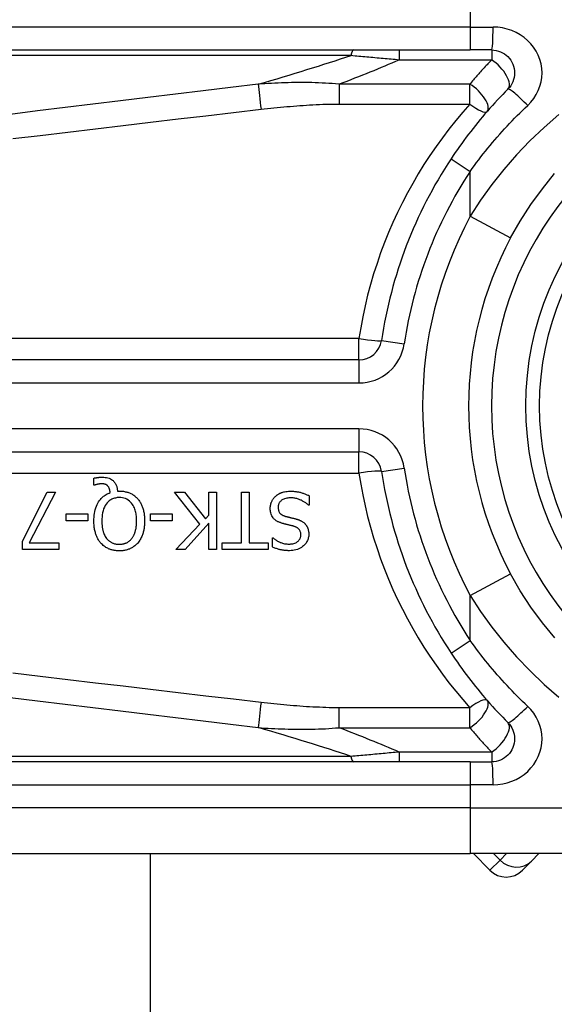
# Model space of a CAD drawing. Header units: inches. Extents: x 2 to 128, y 2 to 83.
# Tile 10 of 100: x 7.337 to 7.938, y 29.487 to 30.592. Entities that reach past the tile are written whole.
import ezdxf

# ---------------------------------------------------------------- set-up
doc = ezdxf.new("R2010")
doc.units = ezdxf.units.IN
doc.header["$LTSCALE"] = 7.686019
doc.header["$MEASUREMENT"] = 0
doc.layers.add('Visible Edges(ANSI)', color=7, linetype='Continuous', lineweight=25)
doc.layers.add('Visible Tangent Edges(ANSI)', color=7, linetype='Continuous', lineweight=25)

msp = doc.modelspace()

# ---------------------------------------------------------------- linework, layer by layer
at = {"layer": 'Visible Edges(ANSI)'}
for p, q in [((6.9934, 30.5584), (7.8438, 30.5584)), ((7.8679, 30.5584), (7.8438, 30.5584)), ((7.7186, 30.2102), (6.8645, 30.2102)), ((6.8645, 30.1071), (7.7186, 30.1071)), ((7.4205, 30.0696), (7.4205, 30.0774)), ((7.4217, 30.0696), (7.4205, 30.0696)), ((7.3405, 30.0068), (7.3684, 30.0616)), ((7.3776, 30.0616), (7.3481, 30.0048)), ((7.3684, 30.0616), (7.3776, 30.0616)), ((7.4473, 30.063), (7.4493, 30.063)), ((7.5397, 30.026), (7.5114, 30.0616)), ((7.5114, 30.0616), (7.5225, 30.0616)), ((7.5225, 30.0616), (7.5461, 30.0317)), ((7.5499, 30.0616), (7.5584, 30.0616)), ((7.5499, 30.0359), (7.5499, 30.0616)), ((7.5584, 30.0616), (7.5584, 29.9972)), ((7.5866, 30.0048), (7.5866, 30.0616)), ((7.5866, 30.0616), (7.5952, 30.0616)), ((7.5952, 30.0616), (7.5952, 30.0048)), ((7.6628, 30.047), (7.6621, 30.047)), ((7.6628, 30.0578), (7.6628, 30.047)), ((7.3896, 30.0295), (7.3896, 30.0374)), ((7.3896, 30.0374), (7.414, 30.0374)), ((7.414, 30.0374), (7.414, 30.0295)), ((7.4845, 30.0295), (7.4845, 30.0374)), ((7.4845, 30.0374), (7.5089, 30.0374)), ((7.5089, 30.0374), (7.5089, 30.0295)), ((7.5461, 30.0317), (7.5499, 30.0359)), ((7.414, 30.0295), (7.3896, 30.0295)), ((7.5089, 30.0295), (7.4845, 30.0295)), ((7.513, 29.9972), (7.5397, 30.026)), ((7.5499, 30.0268), (7.5234, 29.9972)), ((7.5499, 29.9972), (7.5499, 30.0268)), ((7.3405, 29.9972), (7.3405, 30.0068)), ((7.3481, 30.0048), (7.3814, 30.0048)), ((7.3814, 30.0048), (7.3814, 29.9972)), ((7.565, 29.9972), (7.565, 30.0048)), ((7.565, 30.0048), (7.5866, 30.0048)), ((7.5952, 30.0048), (7.6168, 30.0048)), ((7.6168, 30.0048), (7.6168, 29.9972)), ((7.6214, 30.0002), (7.6214, 30.0104)), ((7.6214, 30.0104), (7.6221, 30.0104)), ((7.3814, 29.9972), (7.3405, 29.9972)), ((7.5234, 29.9972), (7.513, 29.9972)), ((7.5584, 29.9972), (7.5499, 29.9972)), ((7.6168, 29.9972), (7.565, 29.9972)), ((7.8438, 29.7589), (6.9934, 29.7589)), ((7.8438, 29.7589), (7.8679, 29.7589)), ((6.9934, 29.6558), (7.8438, 29.6558)), ((7.484, 29.6558), (7.484, 25.663)), ((8.1546, 29.6558), (7.8438, 29.6558)), ((7.8473, 29.6558), (7.866, 29.6371)), ((7.9127, 29.6473), (7.9211, 29.6558)), ((7.9127, 29.6473), (7.9024, 29.6371))]:
    msp.add_line(p, q, dxfattribs=at)
at = {"layer": 'Visible Edges(ANSI)', "flags": 128}
for points in [[(7.8679, 30.5584), (7.8704, 30.5582), (7.8729, 30.5579), (7.8754, 30.5572), (7.8777, 30.5564), (7.88, 30.5553), (7.8822, 30.554), (7.8842, 30.5525), (7.8861, 30.5509), (7.8878, 30.549), (7.8893, 30.547), (7.8906, 30.5448), (7.8917, 30.5425), (7.8925, 30.5401), (7.8932, 30.5376), (7.8936, 30.5351), (7.8937, 30.5326), (7.8936, 30.5301), (7.8932, 30.5276), (7.8926, 30.5251), (7.8917, 30.5227), (7.8906, 30.5204), (7.8893, 30.5182), (7.8878, 30.5162), (7.8861, 30.5143)], [(7.8861, 30.5143), (7.8832, 30.5114), (7.8803, 30.5084), (7.8773, 30.5053), (7.8745, 30.5023), (7.8716, 30.4992), (7.8688, 30.4961), (7.866, 30.493), (7.8632, 30.4898), (7.8604, 30.4866), (7.8577, 30.4834), (7.855, 30.4802), (7.8523, 30.4769), (7.8496, 30.4736), (7.847, 30.4703), (7.8444, 30.467), (7.8418, 30.4637), (7.8393, 30.4603), (7.8367, 30.4569), (7.8343, 30.4535), (7.8318, 30.4501), (7.8294, 30.4466), (7.827, 30.4432), (7.8246, 30.4397), (7.8223, 30.4362)], [(7.8892, 30.3473), (7.9001, 30.3663), (7.912, 30.3848), (7.9249, 30.4025), (7.9387, 30.4195)], [(7.4205, 30.0774), (7.4211, 30.0776), (7.4216, 30.0777), (7.4221, 30.0778), (7.4226, 30.0779), (7.4231, 30.078), (7.4235, 30.078), (7.424, 30.0781), (7.4244, 30.0782), (7.4249, 30.0782), (7.4253, 30.0783), (7.4256, 30.0783), (7.426, 30.0784), (7.4264, 30.0784), (7.4268, 30.0785), (7.4272, 30.0785), (7.4275, 30.0785), (7.4279, 30.0785), (7.4283, 30.0786), (7.4287, 30.0786), (7.4291, 30.0786), (7.4294, 30.0786), (7.4298, 30.0786), (7.4302, 30.0786), (7.4306, 30.0786)], [(7.4292, 30.0712), (7.4289, 30.0712), (7.4287, 30.0712), (7.4285, 30.0711), (7.4283, 30.0711), (7.4281, 30.0711), (7.4278, 30.0711), (7.4276, 30.0711), (7.4274, 30.071), (7.4271, 30.071), (7.4269, 30.071), (7.4267, 30.0709), (7.4265, 30.0709), (7.4262, 30.0709), (7.426, 30.0708), (7.4258, 30.0708), (7.4256, 30.0707), (7.4254, 30.0707), (7.4251, 30.0706), (7.4249, 30.0706), (7.4244, 30.0704), (7.4237, 30.0703), (7.423, 30.0701), (7.4223, 30.0699), (7.4217, 30.0696)], [(7.4366, 30.0685), (7.4364, 30.0688), (7.4362, 30.069), (7.436, 30.0692), (7.4357, 30.0694), (7.4355, 30.0696), (7.4353, 30.0697), (7.435, 30.0699), (7.4348, 30.0701), (7.4345, 30.0702), (7.4342, 30.0703), (7.4339, 30.0705), (7.4336, 30.0706), (7.4333, 30.0707), (7.433, 30.0708), (7.4327, 30.0708), (7.4323, 30.0709), (7.4319, 30.071), (7.4315, 30.071), (7.4312, 30.0711), (7.4308, 30.0711), (7.4304, 30.0711), (7.43, 30.0711), (7.4296, 30.0712), (7.4292, 30.0712)], [(7.4306, 30.0786), (7.4321, 30.0786), (7.4336, 30.0784), (7.4351, 30.0782), (7.4366, 30.0778), (7.438, 30.0773), (7.4394, 30.0767), (7.4405, 30.076), (7.4415, 30.0753), (7.4423, 30.0747), (7.4429, 30.074), (7.4435, 30.0734), (7.4441, 30.0727), (7.4446, 30.072), (7.445, 30.0713), (7.4454, 30.0706), (7.4458, 30.0698), (7.4461, 30.069), (7.4464, 30.0681), (7.4467, 30.0673), (7.4469, 30.0665), (7.447, 30.0656), (7.4471, 30.0647), (7.4472, 30.0639), (7.4473, 30.063)], [(7.4208, 30.0295), (7.4208, 30.0316), (7.4209, 30.0337), (7.4211, 30.0358), (7.4214, 30.0379), (7.4218, 30.04), (7.4223, 30.042), (7.4229, 30.044), (7.4236, 30.046), (7.4244, 30.0478), (7.4253, 30.0495), (7.4261, 30.051), (7.4271, 30.0523), (7.428, 30.0535), (7.4289, 30.0545), (7.4297, 30.0554), (7.4306, 30.0563), (7.4315, 30.0571), (7.4325, 30.0578), (7.4335, 30.0585), (7.4346, 30.0592), (7.4356, 30.0598), (7.4368, 30.0603), (7.4379, 30.0608), (7.439, 30.0612)], [(7.439, 30.0612), (7.439, 30.0614), (7.439, 30.0617), (7.439, 30.062), (7.4389, 30.0623), (7.4389, 30.0625), (7.4388, 30.0628), (7.4388, 30.0631), (7.4388, 30.0633), (7.4387, 30.0636), (7.4386, 30.0639), (7.4386, 30.0641), (7.4385, 30.0644), (7.4385, 30.0647), (7.4384, 30.0649), (7.4383, 30.0652), (7.4382, 30.0654), (7.4381, 30.0657), (7.438, 30.0661), (7.4379, 30.0664), (7.4377, 30.0669), (7.4375, 30.0673), (7.4372, 30.0677), (7.4369, 30.0682), (7.4366, 30.0685)], [(7.4493, 30.063), (7.4503, 30.063), (7.4512, 30.063), (7.4522, 30.0629), (7.4532, 30.0628), (7.4541, 30.0627), (7.4551, 30.0625), (7.456, 30.0623), (7.457, 30.0621), (7.4579, 30.0619), (7.4588, 30.0616), (7.4597, 30.0613), (7.4607, 30.061), (7.4615, 30.0606), (7.4624, 30.0602), (7.4633, 30.0597), (7.4641, 30.0592), (7.465, 30.0587), (7.4658, 30.0582), (7.4666, 30.0576), (7.4673, 30.057), (7.468, 30.0563), (7.4687, 30.0557), (7.4694, 30.055), (7.4701, 30.0542)], [(7.6248, 30.0569), (7.6252, 30.0573), (7.6256, 30.0576), (7.626, 30.058), (7.6264, 30.0583), (7.6268, 30.0586), (7.6272, 30.0589), (7.6277, 30.0592), (7.6281, 30.0595), (7.6285, 30.0597), (7.629, 30.06), (7.6295, 30.0602), (7.6299, 30.0605), (7.6304, 30.0607), (7.6309, 30.0609), (7.6313, 30.0611), (7.6318, 30.0613), (7.6324, 30.0615), (7.6332, 30.0618), (7.6341, 30.062), (7.6352, 30.0622), (7.6365, 30.0625), (7.638, 30.0626), (7.6397, 30.0628), (7.6416, 30.0628)], [(7.6416, 30.0628), (7.6425, 30.0628), (7.6434, 30.0628), (7.6444, 30.0627), (7.6453, 30.0627), (7.6462, 30.0626), (7.6471, 30.0625), (7.6481, 30.0624), (7.649, 30.0623), (7.6499, 30.0622), (7.6508, 30.062), (7.6517, 30.0618), (7.6526, 30.0616), (7.6535, 30.0613), (7.6544, 30.0611), (7.6552, 30.0608), (7.6561, 30.0605), (7.6569, 30.0602), (7.6578, 30.0599), (7.6586, 30.0596), (7.6595, 30.0593), (7.6603, 30.0589), (7.6611, 30.0585), (7.6619, 30.0582), (7.6628, 30.0578)], [(7.4492, 30.0557), (7.4481, 30.0557), (7.447, 30.0556), (7.446, 30.0554), (7.4449, 30.0552), (7.4438, 30.055), (7.4428, 30.0546), (7.4417, 30.0542), (7.4408, 30.0538), (7.4398, 30.0533), (7.4389, 30.0527), (7.438, 30.052), (7.4372, 30.0513), (7.4364, 30.0505), (7.4355, 30.0496), (7.4345, 30.0483), (7.4335, 30.0468), (7.4326, 30.0449), (7.4317, 30.0429), (7.431, 30.0407), (7.4305, 30.0385), (7.4301, 30.0363), (7.4299, 30.034), (7.4297, 30.0317), (7.4297, 30.0295)], [(7.4688, 30.0295), (7.4688, 30.0308), (7.4688, 30.0321), (7.4687, 30.0335), (7.4686, 30.0348), (7.4684, 30.0362), (7.4682, 30.0375), (7.4679, 30.0389), (7.4676, 30.0402), (7.4673, 30.0415), (7.4668, 30.0427), (7.4664, 30.044), (7.4657, 30.0453), (7.465, 30.0467), (7.4642, 30.048), (7.4631, 30.0494), (7.4619, 30.0507), (7.4607, 30.0518), (7.4593, 30.0529), (7.4578, 30.0538), (7.4561, 30.0545), (7.4545, 30.055), (7.4528, 30.0554), (7.451, 30.0556), (7.4492, 30.0557)], [(7.4701, 30.0542), (7.4707, 30.0535), (7.4713, 30.0526), (7.4719, 30.0518), (7.4725, 30.051), (7.473, 30.0501), (7.4735, 30.0492), (7.4739, 30.0483), (7.4744, 30.0474), (7.4748, 30.0465), (7.4751, 30.0455), (7.4755, 30.0446), (7.4758, 30.0436), (7.4761, 30.0426), (7.4764, 30.0415), (7.4766, 30.0405), (7.4769, 30.0394), (7.4771, 30.0382), (7.4772, 30.0371), (7.4774, 30.0359), (7.4775, 30.0347), (7.4776, 30.0334), (7.4777, 30.0321), (7.4777, 30.0308), (7.4778, 30.0295)], [(7.6189, 30.0433), (7.6189, 30.0439), (7.619, 30.0445), (7.619, 30.0452), (7.6191, 30.0458), (7.6192, 30.0464), (7.6193, 30.0471), (7.6195, 30.0477), (7.6196, 30.0483), (7.6198, 30.0489), (7.62, 30.0495), (7.6202, 30.0501), (7.6205, 30.0507), (7.6207, 30.0513), (7.621, 30.0519), (7.6213, 30.0524), (7.6216, 30.053), (7.6219, 30.0535), (7.6223, 30.0541), (7.6227, 30.0546), (7.623, 30.0551), (7.6235, 30.0556), (7.6239, 30.056), (7.6243, 30.0565), (7.6248, 30.0569)], [(7.6422, 30.0554), (7.6411, 30.0554), (7.6399, 30.0553), (7.6387, 30.0552), (7.6375, 30.055), (7.6364, 30.0547), (7.6352, 30.0544), (7.6342, 30.054), (7.6333, 30.0536), (7.6325, 30.0531), (7.6318, 30.0527), (7.6312, 30.0522), (7.6308, 30.0518), (7.6303, 30.0513), (7.6299, 30.0508), (7.6295, 30.0503), (7.6291, 30.0497), (7.6288, 30.0491), (7.6286, 30.0485), (7.6283, 30.0479), (7.6282, 30.0473), (7.628, 30.0466), (7.6279, 30.0459), (7.6279, 30.0453), (7.6279, 30.0446)], [(7.6621, 30.047), (7.6615, 30.0476), (7.6609, 30.0481), (7.6602, 30.0487), (7.6596, 30.0492), (7.6589, 30.0497), (7.6583, 30.0501), (7.6576, 30.0506), (7.6569, 30.051), (7.6561, 30.0514), (7.6554, 30.0518), (7.6547, 30.0522), (7.6539, 30.0526), (7.6532, 30.0529), (7.6524, 30.0532), (7.6516, 30.0536), (7.6507, 30.0539), (7.6498, 30.0542), (7.6488, 30.0545), (7.6478, 30.0547), (7.6468, 30.0549), (7.6457, 30.0551), (7.6446, 30.0553), (7.6434, 30.0553), (7.6422, 30.0554)], [(7.6317, 30.027), (7.631, 30.0272), (7.6304, 30.0275), (7.6297, 30.0277), (7.629, 30.028), (7.6283, 30.0283), (7.6277, 30.0286), (7.627, 30.0289), (7.6264, 30.0293), (7.6258, 30.0297), (7.6252, 30.0301), (7.6246, 30.0305), (7.624, 30.031), (7.6234, 30.0316), (7.6227, 30.0323), (7.6221, 30.0331), (7.6214, 30.034), (7.6208, 30.035), (7.6203, 30.0361), (7.6199, 30.0372), (7.6195, 30.0384), (7.6192, 30.0396), (7.6191, 30.0408), (7.619, 30.042), (7.6189, 30.0433)], [(7.6279, 30.0446), (7.6279, 30.0438), (7.628, 30.043), (7.6281, 30.0422), (7.6283, 30.0414), (7.6285, 30.0406), (7.6288, 30.0399), (7.6291, 30.0393), (7.6295, 30.0387), (7.6299, 30.0382), (7.6302, 30.0379), (7.6305, 30.0375), (7.6309, 30.0372), (7.6312, 30.0369), (7.6316, 30.0367), (7.632, 30.0364), (7.6324, 30.0362), (7.6328, 30.0359), (7.6332, 30.0357), (7.6336, 30.0355), (7.634, 30.0354), (7.6345, 30.0352), (7.6349, 30.035), (7.6354, 30.0349), (7.6358, 30.0347)], [(7.4285, 30.0046), (7.4279, 30.0053), (7.4273, 30.0061), (7.4268, 30.0068), (7.4262, 30.0076), (7.4258, 30.0084), (7.4253, 30.0092), (7.4249, 30.0101), (7.4244, 30.0109), (7.4241, 30.0118), (7.4237, 30.0127), (7.4233, 30.0135), (7.423, 30.0145), (7.4227, 30.0154), (7.4224, 30.0164), (7.4221, 30.0175), (7.4219, 30.0186), (7.4216, 30.0197), (7.4214, 30.021), (7.4212, 30.0222), (7.4211, 30.0236), (7.4209, 30.0249), (7.4208, 30.0264), (7.4208, 30.0279), (7.4208, 30.0295)], [(7.4297, 30.0295), (7.4297, 30.0287), (7.4297, 30.028), (7.4297, 30.0273), (7.4298, 30.0266), (7.4298, 30.0258), (7.4299, 30.0251), (7.4299, 30.0244), (7.43, 30.0237), (7.4301, 30.0229), (7.4302, 30.0222), (7.4303, 30.0215), (7.4304, 30.0208), (7.4306, 30.0201), (7.4308, 30.0194), (7.4309, 30.0187), (7.4311, 30.018), (7.4313, 30.0172), (7.4316, 30.0163), (7.432, 30.0153), (7.4324, 30.0143), (7.4329, 30.0132), (7.4335, 30.0121), (7.4342, 30.011), (7.435, 30.0099)], [(7.4635, 30.0099), (7.4639, 30.0105), (7.4643, 30.011), (7.4647, 30.0115), (7.465, 30.0121), (7.4653, 30.0127), (7.4656, 30.0133), (7.4659, 30.0139), (7.4662, 30.0145), (7.4664, 30.0151), (7.4667, 30.0157), (7.4669, 30.0163), (7.4671, 30.017), (7.4673, 30.0176), (7.4675, 30.0184), (7.4677, 30.0192), (7.4679, 30.0201), (7.4681, 30.021), (7.4683, 30.022), (7.4684, 30.0231), (7.4686, 30.0242), (7.4687, 30.0254), (7.4688, 30.0267), (7.4688, 30.028), (7.4688, 30.0295)], [(7.4778, 30.0295), (7.4778, 30.0284), (7.4777, 30.0274), (7.4777, 30.0263), (7.4776, 30.0253), (7.4775, 30.0242), (7.4774, 30.0232), (7.4773, 30.0221), (7.4771, 30.0211), (7.477, 30.02), (7.4768, 30.019), (7.4765, 30.018), (7.4763, 30.0169), (7.476, 30.0159), (7.4757, 30.0149), (7.4753, 30.0139), (7.4749, 30.0129), (7.4745, 30.0119), (7.474, 30.0108), (7.4735, 30.0098), (7.4729, 30.0087), (7.4723, 30.0077), (7.4716, 30.0066), (7.4708, 30.0056), (7.47, 30.0046)], [(7.6449, 30.0236), (7.6444, 30.0238), (7.6438, 30.0239), (7.6432, 30.0241), (7.6426, 30.0242), (7.642, 30.0244), (7.6414, 30.0245), (7.6408, 30.0247), (7.6403, 30.0248), (7.6397, 30.0249), (7.6391, 30.0251), (7.6386, 30.0252), (7.638, 30.0253), (7.6375, 30.0255), (7.6369, 30.0256), (7.6364, 30.0258), (7.6359, 30.0259), (7.6353, 30.026), (7.6348, 30.0262), (7.6343, 30.0263), (7.6338, 30.0264), (7.6332, 30.0266), (7.6327, 30.0267), (7.6322, 30.0269), (7.6317, 30.027)], [(7.6358, 30.0347), (7.6363, 30.0346), (7.6367, 30.0345), (7.6372, 30.0344), (7.6376, 30.0343), (7.638, 30.0342), (7.6384, 30.0341), (7.6387, 30.034), (7.6391, 30.0339), (7.6395, 30.0338), (7.6398, 30.0337), (7.6402, 30.0336), (7.6406, 30.0335), (7.641, 30.0334), (7.6414, 30.0333), (7.6418, 30.0332), (7.6423, 30.0331), (7.6428, 30.033), (7.6433, 30.0328), (7.6439, 30.0327), (7.6445, 30.0326), (7.6452, 30.0324), (7.6459, 30.0322), (7.6466, 30.032), (7.6475, 30.0318)], [(7.6475, 30.0318), (7.6478, 30.0317), (7.6482, 30.0316), (7.6486, 30.0315), (7.649, 30.0314), (7.6493, 30.0313), (7.6497, 30.0311), (7.6501, 30.031), (7.6505, 30.0309), (7.6508, 30.0307), (7.6512, 30.0306), (7.6516, 30.0305), (7.6519, 30.0303), (7.6523, 30.0301), (7.6526, 30.03), (7.653, 30.0298), (7.6533, 30.0296), (7.6537, 30.0295), (7.6542, 30.0292), (7.6547, 30.0289), (7.6553, 30.0285), (7.656, 30.028), (7.6566, 30.0275), (7.6574, 30.0269), (7.6581, 30.0261)], [(7.6581, 30.0261), (7.6584, 30.0258), (7.6586, 30.0255), (7.6589, 30.0252), (7.6591, 30.0249), (7.6593, 30.0246), (7.6596, 30.0243), (7.6598, 30.024), (7.66, 30.0236), (7.6602, 30.0233), (7.6604, 30.023), (7.6605, 30.0226), (7.6607, 30.0223), (7.6609, 30.0219), (7.661, 30.0215), (7.6612, 30.0212), (7.6613, 30.0208), (7.6615, 30.0203), (7.6616, 30.0197), (7.6618, 30.0191), (7.662, 30.0183), (7.6621, 30.0175), (7.6622, 30.0166), (7.6623, 30.0156), (7.6623, 30.0145)], [(7.6623, 30.0145), (7.6623, 30.0134), (7.6622, 30.0124), (7.662, 30.0113), (7.6618, 30.0103), (7.6616, 30.0093), (7.6612, 30.0083), (7.6608, 30.0074), (7.6603, 30.0064), (7.6598, 30.0055), (7.6592, 30.0046), (7.6586, 30.0038), (7.6579, 30.003), (7.6572, 30.0022), (7.6563, 30.0014), (7.6553, 30.0006), (7.6541, 29.9997), (7.6527, 29.9989), (7.6512, 29.9981), (7.6495, 29.9974), (7.6478, 29.9969), (7.646, 29.9965), (7.6442, 29.9962), (7.6424, 29.9961), (7.6406, 29.996)], [(7.6534, 30.0136), (7.6533, 30.0144), (7.6533, 30.0151), (7.6532, 30.0159), (7.653, 30.0167), (7.6528, 30.0174), (7.6525, 30.0181), (7.6521, 30.0188), (7.6518, 30.0193), (7.6514, 30.0198), (7.6511, 30.0202), (7.6507, 30.0206), (7.6503, 30.0209), (7.6499, 30.0213), (7.6495, 30.0216), (7.6491, 30.0218), (7.6487, 30.0221), (7.6483, 30.0223), (7.6478, 30.0226), (7.6473, 30.0228), (7.6469, 30.023), (7.6464, 30.0232), (7.6459, 30.0233), (7.6454, 30.0235), (7.6449, 30.0236)], [(7.4493, 29.9958), (7.4485, 29.9958), (7.4476, 29.9959), (7.4468, 29.9959), (7.446, 29.996), (7.4451, 29.9961), (7.4443, 29.9962), (7.4435, 29.9963), (7.4427, 29.9965), (7.4419, 29.9966), (7.4411, 29.9968), (7.4403, 29.9971), (7.4395, 29.9973), (7.4387, 29.9976), (7.438, 29.9979), (7.4371, 29.9982), (7.4363, 29.9987), (7.4353, 29.9992), (7.4343, 29.9997), (7.4333, 30.0004), (7.4322, 30.0011), (7.4312, 30.0019), (7.4303, 30.0028), (7.4294, 30.0037), (7.4285, 30.0046)], [(7.435, 30.0099), (7.4354, 30.0094), (7.4358, 30.0089), (7.4363, 30.0084), (7.4368, 30.0079), (7.4373, 30.0074), (7.4378, 30.007), (7.4383, 30.0066), (7.4389, 30.0062), (7.4394, 30.0058), (7.44, 30.0055), (7.4406, 30.0052), (7.4412, 30.0049), (7.4419, 30.0046), (7.4425, 30.0043), (7.4432, 30.0041), (7.4438, 30.0039), (7.4445, 30.0038), (7.4451, 30.0036), (7.4458, 30.0035), (7.4465, 30.0034), (7.4472, 30.0033), (7.4479, 30.0033), (7.4485, 30.0032), (7.4492, 30.0032)], [(7.4492, 30.0032), (7.4498, 30.0032), (7.4504, 30.0033), (7.451, 30.0033), (7.4515, 30.0033), (7.4521, 30.0034), (7.4527, 30.0035), (7.4533, 30.0036), (7.4538, 30.0037), (7.4544, 30.0038), (7.4549, 30.004), (7.4555, 30.0041), (7.456, 30.0043), (7.4566, 30.0045), (7.4571, 30.0047), (7.4577, 30.005), (7.4584, 30.0054), (7.459, 30.0057), (7.4597, 30.0062), (7.4604, 30.0067), (7.4611, 30.0073), (7.4618, 30.0079), (7.4624, 30.0085), (7.463, 30.0092), (7.4635, 30.0099)], [(7.47, 30.0046), (7.4694, 30.0039), (7.4687, 30.0032), (7.468, 30.0025), (7.4673, 30.0019), (7.4666, 30.0013), (7.4658, 30.0007), (7.465, 30.0002), (7.4642, 29.9997), (7.4634, 29.9992), (7.4625, 29.9987), (7.4616, 29.9983), (7.4608, 29.9979), (7.4598, 29.9976), (7.4589, 29.9973), (7.458, 29.997), (7.4571, 29.9967), (7.4561, 29.9965), (7.4551, 29.9963), (7.4542, 29.9962), (7.4532, 29.996), (7.4522, 29.9959), (7.4512, 29.9959), (7.4503, 29.9958), (7.4493, 29.9958)], [(7.6221, 30.0104), (7.6225, 30.01), (7.623, 30.0096), (7.6235, 30.0092), (7.624, 30.0088), (7.6246, 30.0085), (7.6251, 30.0081), (7.6256, 30.0078), (7.6262, 30.0074), (7.6267, 30.0071), (7.6273, 30.0068), (7.6279, 30.0065), (7.6284, 30.0062), (7.629, 30.006), (7.6296, 30.0057), (7.6302, 30.0054), (7.631, 30.0051), (7.6319, 30.0048), (7.6329, 30.0045), (7.634, 30.0042), (7.6351, 30.0039), (7.6364, 30.0037), (7.6376, 30.0036), (7.6388, 30.0035), (7.64, 30.0034)], [(7.64, 30.0034), (7.6412, 30.0035), (7.6423, 30.0036), (7.6434, 30.0037), (7.6445, 30.0039), (7.6456, 30.0042), (7.6466, 30.0045), (7.6476, 30.005), (7.6485, 30.0054), (7.6492, 30.0059), (7.6498, 30.0064), (7.6504, 30.0068), (7.6508, 30.0072), (7.6512, 30.0077), (7.6516, 30.0081), (7.6519, 30.0086), (7.6522, 30.0091), (7.6525, 30.0096), (7.6527, 30.0101), (7.6529, 30.0107), (7.6531, 30.0112), (7.6532, 30.0118), (7.6533, 30.0124), (7.6533, 30.013), (7.6534, 30.0136)], [(7.6406, 29.996), (7.6399, 29.996), (7.6391, 29.996), (7.6384, 29.9961), (7.6376, 29.9961), (7.6369, 29.9962), (7.6362, 29.9962), (7.6354, 29.9963), (7.6347, 29.9964), (7.6339, 29.9965), (7.6332, 29.9966), (7.6325, 29.9967), (7.6317, 29.9968), (7.631, 29.997), (7.6303, 29.9971), (7.6295, 29.9973), (7.6287, 29.9975), (7.6279, 29.9977), (7.6271, 29.998), (7.6262, 29.9983), (7.6253, 29.9986), (7.6243, 29.9989), (7.6234, 29.9993), (7.6224, 29.9997), (7.6214, 30.0002)], [(7.9389, 29.898), (7.925, 29.9149), (7.9121, 29.9326), (7.9001, 29.951), (7.8892, 29.97)], [(7.8223, 29.8811), (7.8246, 29.8776), (7.827, 29.8741), (7.8294, 29.8707), (7.8318, 29.8672), (7.8343, 29.8638), (7.8367, 29.8604), (7.8393, 29.857), (7.8418, 29.8536), (7.8444, 29.8503), (7.847, 29.8469), (7.8496, 29.8436), (7.8523, 29.8404), (7.855, 29.8371), (7.8577, 29.8339), (7.8604, 29.8307), (7.8632, 29.8275), (7.866, 29.8243), (7.8688, 29.8212), (7.8716, 29.8181), (7.8745, 29.815), (7.8773, 29.8119), (7.8803, 29.8089), (7.8832, 29.8059), (7.8861, 29.8029)], [(7.8861, 29.8029), (7.8878, 29.8011), (7.8893, 29.799), (7.8906, 29.7969), (7.8917, 29.7946), (7.8925, 29.7922), (7.8932, 29.7898), (7.8936, 29.7873), (7.8937, 29.7847), (7.8936, 29.7822), (7.8932, 29.7797), (7.8926, 29.7772), (7.8917, 29.7748), (7.8906, 29.7725), (7.8893, 29.7704), (7.8878, 29.7683), (7.8861, 29.7665), (7.8843, 29.7648), (7.8822, 29.7633), (7.8801, 29.762), (7.8778, 29.7609), (7.8754, 29.76), (7.8729, 29.7594), (7.8704, 29.759), (7.8679, 29.7589)]]:
    msp.add_lwpolyline(points, dxfattribs=at)
at = {"layer": 'Visible Edges(ANSI)'}
msp.add_circle((8.2416, 30.1586), 0.3353, dxfattribs=at)
for centre, radius, start, end in [((8.2416, 30.1586), 0.5029, 146.5037, 171.5867), ((8.2416, 30.1586), 0.3997, 151.8328, 208.1672), ((7.7186, 30.236), 0.0258, 270, 351.5867), ((7.7186, 30.0813), 0.0258, 8.4133, 90), ((8.2416, 30.1586), 0.5029, 188.4133, 213.4963), ((7.8842, 29.6553), 0.0258, 225, 315)]:
    msp.add_arc(centre, radius, start, end, dxfattribs=at)
at = {"layer": 'Visible Tangent Edges(ANSI)'}
for p, q in [((7.8438, 30.6099), (7.8438, 30.5842)), ((7.8438, 30.5842), (6.9934, 30.5842)), ((7.8438, 30.5842), (7.8438, 30.5584)), ((7.8438, 30.5842), (7.8695, 30.5842)), ((7.7639, 30.5584), (7.7639, 30.5474)), ((7.8679, 30.5584), (7.8679, 30.5474)), ((6.9904, 30.5524), (7.7098, 30.5524)), ((7.7639, 30.5474), (7.8679, 30.5474)), ((7.6963, 30.5201), (7.6963, 30.4977)), ((7.8433, 30.5201), (7.6963, 30.5201)), ((7.8433, 30.4977), (7.8433, 30.5201)), ((7.6963, 30.4977), (7.8433, 30.4977)), ((7.8223, 30.4362), (7.8438, 30.4219)), ((7.8438, 30.3717), (7.8438, 30.4219)), ((7.8438, 30.3717), (7.8892, 30.3473)), ((7.7186, 30.2342), (6.8645, 30.2342)), ((7.7186, 30.2102), (7.7186, 30.2342)), ((7.7441, 30.2322), (7.7697, 30.2284)), ((7.7186, 30.2102), (7.7186, 30.1844)), ((6.8645, 30.1844), (7.7186, 30.1844)), ((7.7186, 30.1329), (6.8645, 30.1329)), ((7.7186, 30.1329), (7.7186, 30.1071)), ((7.7186, 30.0831), (7.7186, 30.1071)), ((6.8645, 30.0831), (7.7186, 30.0831)), ((7.7441, 30.0851), (7.7697, 30.0888)), ((7.8438, 29.9456), (7.8892, 29.97)), ((7.8438, 29.8953), (7.8438, 29.9456)), ((7.8223, 29.8811), (7.8438, 29.8953)), ((7.8433, 29.8196), (7.6963, 29.8196)), ((7.6963, 29.7972), (7.6963, 29.8196)), ((7.8433, 29.7972), (7.8433, 29.8196)), ((7.6963, 29.7972), (7.8433, 29.7972)), ((7.7098, 29.7649), (6.9904, 29.7649)), ((7.7639, 29.7698), (7.7639, 29.7589)), ((7.8679, 29.7698), (7.7639, 29.7698)), ((7.8679, 29.7698), (7.8679, 29.7589)), ((7.8438, 29.7589), (7.8438, 29.7331)), ((6.9934, 29.7331), (7.8438, 29.7331)), ((7.8695, 29.7331), (7.8438, 29.7331)), ((7.8438, 29.7331), (7.8438, 29.7073)), ((7.8438, 29.7073), (6.9934, 29.7073)), ((7.8438, 29.7073), (8.199, 29.7073)), ((7.8438, 29.7073), (7.8438, 29.6558)), ((7.8773, 29.6485), (7.8701, 29.6558)), ((7.8846, 29.6558), (7.8773, 29.6485)), ((7.866, 29.6371), (7.8773, 29.6485))]:
    msp.add_line(p, q, dxfattribs=at)
at = {"layer": 'Visible Tangent Edges(ANSI)', "flags": 128}
for points in [[(7.9084, 30.4961), (7.912, 30.4998), (7.9152, 30.5039), (7.918, 30.5083), (7.9203, 30.5128), (7.9222, 30.5176), (7.9235, 30.5226), (7.9243, 30.5276), (7.9245, 30.5326), (7.9242, 30.5377), (7.9234, 30.5427), (7.9221, 30.5476), (7.9202, 30.5524), (7.9179, 30.557), (7.9151, 30.5614), (7.9119, 30.5654), (7.9083, 30.5691), (7.9043, 30.5725), (7.9, 30.5755), (7.8954, 30.578), (7.8905, 30.5802), (7.8854, 30.5819), (7.8802, 30.5831), (7.8749, 30.5839), (7.8695, 30.5842)], [(7.7098, 30.5524), (7.712, 30.5522), (7.7143, 30.552), (7.7165, 30.5518), (7.7187, 30.5516), (7.721, 30.5514), (7.7232, 30.5512), (7.7255, 30.551), (7.7277, 30.5508), (7.73, 30.5506), (7.7322, 30.5504), (7.7345, 30.5502), (7.7367, 30.55), (7.739, 30.5497), (7.7413, 30.5495), (7.7435, 30.5493), (7.7458, 30.5491), (7.7481, 30.5489), (7.7503, 30.5487), (7.7526, 30.5485), (7.7549, 30.5483), (7.7571, 30.5481), (7.7594, 30.5479), (7.7617, 30.5477), (7.7639, 30.5474)], [(7.8679, 30.5474), (7.8668, 30.5463), (7.8658, 30.5452), (7.8647, 30.5441), (7.8637, 30.543), (7.8627, 30.5419), (7.8616, 30.5408), (7.8606, 30.5397), (7.8595, 30.5385), (7.8585, 30.5374), (7.8575, 30.5363), (7.8564, 30.5352), (7.8554, 30.534), (7.8544, 30.5329), (7.8534, 30.5317), (7.8523, 30.5306), (7.8513, 30.5294), (7.8503, 30.5283), (7.8493, 30.5271), (7.8483, 30.5259), (7.8473, 30.5248), (7.8463, 30.5236), (7.8453, 30.5224), (7.8443, 30.5213), (7.8433, 30.5201)], [(7.6055, 30.52), (7.5745, 30.5162), (7.5435, 30.5125), (7.5125, 30.5088), (7.4815, 30.505), (7.4505, 30.5013), (7.4195, 30.4975), (7.3885, 30.4937), (7.3575, 30.4899), (7.3265, 30.4861)], [(7.6963, 30.5201), (7.6925, 30.5204), (7.6886, 30.5207), (7.6848, 30.5209), (7.681, 30.5211), (7.6772, 30.5213), (7.6734, 30.5215), (7.6695, 30.5216), (7.6657, 30.5217), (7.6619, 30.5217), (7.6581, 30.5218), (7.6544, 30.5218), (7.6506, 30.5218), (7.6468, 30.5217), (7.643, 30.5217), (7.6393, 30.5216), (7.6355, 30.5215), (7.6317, 30.5214), (7.628, 30.5212), (7.6242, 30.521), (7.6205, 30.5209), (7.6167, 30.5207), (7.613, 30.5204), (7.6093, 30.5202), (7.6055, 30.52)], [(7.3295, 30.4588), (7.3605, 30.4625), (7.3915, 30.4662), (7.4225, 30.4699), (7.4535, 30.4736), (7.4845, 30.4772), (7.5155, 30.4809), (7.5465, 30.4845), (7.5776, 30.4882), (7.6086, 30.4918)], [(7.6086, 30.4918), (7.6122, 30.4922), (7.6158, 30.4926), (7.6195, 30.493), (7.6231, 30.4934), (7.6268, 30.4938), (7.6304, 30.4941), (7.6341, 30.4945), (7.6377, 30.4948), (7.6414, 30.4951), (7.645, 30.4954), (7.6487, 30.4957), (7.6523, 30.496), (7.656, 30.4962), (7.6597, 30.4965), (7.6633, 30.4967), (7.667, 30.4969), (7.6706, 30.4971), (7.6743, 30.4972), (7.678, 30.4974), (7.6816, 30.4975), (7.6853, 30.4976), (7.689, 30.4976), (7.6926, 30.4977), (7.6963, 30.4977)], [(7.8433, 30.4977), (7.8353, 30.4885), (7.8275, 30.4792), (7.8199, 30.4696), (7.8125, 30.4599), (7.8054, 30.45), (7.7984, 30.4399), (7.7918, 30.4296), (7.7853, 30.4192), (7.7792, 30.4086), (7.7732, 30.3979), (7.7675, 30.387), (7.7621, 30.3759), (7.7569, 30.3648), (7.7521, 30.3534), (7.7474, 30.342), (7.7431, 30.3304), (7.739, 30.3187), (7.7352, 30.3069), (7.7317, 30.295), (7.7285, 30.283), (7.7256, 30.2709), (7.723, 30.2587), (7.7207, 30.2465), (7.7186, 30.2342)], [(7.8438, 30.4219), (7.8461, 30.4253), (7.8485, 30.4286), (7.851, 30.4319), (7.8534, 30.4351), (7.8559, 30.4384), (7.8584, 30.4416), (7.861, 30.4448), (7.8635, 30.448), (7.8662, 30.4512), (7.8688, 30.4544), (7.8715, 30.4575), (7.8741, 30.4606), (7.8769, 30.4637), (7.8796, 30.4668), (7.8824, 30.4698), (7.8852, 30.4728), (7.888, 30.4758), (7.8908, 30.4788), (7.8937, 30.4817), (7.8966, 30.4847), (7.8995, 30.4876), (7.9025, 30.4904), (7.9054, 30.4933), (7.9084, 30.4961)], [(7.9433, 30.4859), (7.9268, 30.4715), (7.9109, 30.4564), (7.8958, 30.4406), (7.8814, 30.4242), (7.868, 30.4072), (7.8554, 30.3897), (7.8438, 30.3717)], [(7.7186, 30.0831), (7.7207, 30.0708), (7.723, 30.0586), (7.7256, 30.0464), (7.7285, 30.0343), (7.7317, 30.0223), (7.7352, 30.0104), (7.739, 29.9986), (7.7431, 29.9869), (7.7474, 29.9753), (7.7521, 29.9639), (7.7569, 29.9525), (7.7621, 29.9413), (7.7675, 29.9303), (7.7732, 29.9194), (7.7792, 29.9087), (7.7853, 29.8981), (7.7918, 29.8877), (7.7984, 29.8774), (7.8054, 29.8673), (7.8125, 29.8574), (7.8199, 29.8477), (7.8275, 29.8381), (7.8353, 29.8288), (7.8433, 29.8196)], [(7.8438, 29.9456), (7.8554, 29.9277), (7.868, 29.9102), (7.8816, 29.8932), (7.896, 29.8768), (7.9111, 29.861), (7.927, 29.8458), (7.9435, 29.8314)], [(7.9084, 29.8212), (7.9054, 29.824), (7.9025, 29.8268), (7.8995, 29.8297), (7.8966, 29.8326), (7.8937, 29.8355), (7.8908, 29.8385), (7.888, 29.8415), (7.8852, 29.8445), (7.8824, 29.8475), (7.8796, 29.8505), (7.8769, 29.8536), (7.8741, 29.8567), (7.8715, 29.8598), (7.8688, 29.8629), (7.8662, 29.8661), (7.8635, 29.8693), (7.861, 29.8724), (7.8584, 29.8757), (7.8559, 29.8789), (7.8534, 29.8821), (7.851, 29.8854), (7.8485, 29.8887), (7.8461, 29.892), (7.8438, 29.8953)], [(7.6086, 29.8255), (7.5776, 29.8291), (7.5465, 29.8328), (7.5155, 29.8364), (7.4845, 29.8401), (7.4535, 29.8437), (7.4225, 29.8474), (7.3915, 29.8511), (7.3605, 29.8548), (7.3295, 29.8585)], [(7.3265, 29.8312), (7.3575, 29.8274), (7.3885, 29.8236), (7.4195, 29.8198), (7.4505, 29.816), (7.4815, 29.8123), (7.5125, 29.8085), (7.5435, 29.8048), (7.5745, 29.801), (7.6055, 29.7973)], [(7.6963, 29.8196), (7.6926, 29.8196), (7.689, 29.8197), (7.6853, 29.8197), (7.6816, 29.8198), (7.678, 29.8199), (7.6743, 29.8201), (7.6706, 29.8202), (7.667, 29.8204), (7.6633, 29.8206), (7.6597, 29.8208), (7.656, 29.8211), (7.6523, 29.8213), (7.6487, 29.8216), (7.645, 29.8219), (7.6414, 29.8222), (7.6377, 29.8225), (7.6341, 29.8228), (7.6304, 29.8232), (7.6268, 29.8235), (7.6231, 29.8239), (7.6195, 29.8243), (7.6158, 29.8247), (7.6122, 29.8251), (7.6086, 29.8255)], [(7.8695, 29.7331), (7.8749, 29.7334), (7.8803, 29.7341), (7.8855, 29.7354), (7.8906, 29.7371), (7.8955, 29.7392), (7.9001, 29.7418), (7.9044, 29.7448), (7.9084, 29.7482), (7.912, 29.752), (7.9152, 29.756), (7.918, 29.7604), (7.9203, 29.765), (7.9221, 29.7697), (7.9235, 29.7747), (7.9243, 29.7797), (7.9245, 29.7847), (7.9242, 29.7898), (7.9234, 29.7948), (7.9221, 29.7997), (7.9202, 29.8045), (7.9179, 29.8091), (7.9152, 29.8134), (7.912, 29.8175), (7.9084, 29.8212)], [(7.6055, 29.7973), (7.6093, 29.7971), (7.613, 29.7968), (7.6167, 29.7966), (7.6205, 29.7964), (7.6242, 29.7962), (7.628, 29.7961), (7.6317, 29.7959), (7.6355, 29.7958), (7.6393, 29.7957), (7.643, 29.7956), (7.6468, 29.7956), (7.6506, 29.7955), (7.6544, 29.7955), (7.6581, 29.7955), (7.6619, 29.7956), (7.6657, 29.7956), (7.6695, 29.7957), (7.6734, 29.7958), (7.6772, 29.796), (7.681, 29.7961), (7.6848, 29.7964), (7.6886, 29.7966), (7.6925, 29.7969), (7.6963, 29.7972)], [(7.8433, 29.7972), (7.8443, 29.796), (7.8453, 29.7948), (7.8463, 29.7937), (7.8473, 29.7925), (7.8483, 29.7913), (7.8493, 29.7902), (7.8503, 29.789), (7.8513, 29.7879), (7.8524, 29.7867), (7.8534, 29.7855), (7.8544, 29.7844), (7.8554, 29.7833), (7.8564, 29.7821), (7.8575, 29.781), (7.8585, 29.7799), (7.8595, 29.7787), (7.8606, 29.7776), (7.8616, 29.7765), (7.8627, 29.7754), (7.8637, 29.7743), (7.8647, 29.7731), (7.8658, 29.772), (7.8668, 29.7709), (7.8679, 29.7698)], [(7.7639, 29.7698), (7.7617, 29.7696), (7.7594, 29.7694), (7.7571, 29.7692), (7.7549, 29.769), (7.7526, 29.7688), (7.7503, 29.7686), (7.7481, 29.7684), (7.7458, 29.7682), (7.7435, 29.768), (7.7413, 29.7677), (7.739, 29.7675), (7.7367, 29.7673), (7.7345, 29.7671), (7.7322, 29.7669), (7.73, 29.7667), (7.7277, 29.7665), (7.7255, 29.7663), (7.7232, 29.7661), (7.721, 29.7659), (7.7187, 29.7657), (7.7165, 29.7655), (7.7143, 29.7653), (7.712, 29.7651), (7.7098, 29.7649)]]:
    msp.add_lwpolyline(points, dxfattribs=at)
at = {"layer": 'Visible Tangent Edges(ANSI)'}
msp.add_circle((8.2416, 30.1586), 0.3198, dxfattribs=at)
for centre, radius, start, end in [((8.2416, 30.1586), 0.3739, 32.8812, 327.1188), ((8.2416, 30.1586), 0.4771, 146.5037, 171.5867), ((8.2416, 30.1586), 0.4513, 151.8328, 208.1672), ((7.7186, 30.236), 0.0516, 270, 351.5867), ((7.7186, 30.0813), 0.0516, 8.4133, 90), ((8.2416, 30.1586), 0.4771, 188.4133, 213.4963)]:
    msp.add_arc(centre, radius, start, end, dxfattribs=at)
for centre, major_axis, ratio, start_param, end_param in [((7.8679, 30.5842), (0, -0.0258), 0.062411, 0, 1.570796), ((7.7128, 30.5326), (0, 0.0258), 0.183721, 0, 0.697296), ((3.1119, 30.2377), (4.8114, 0.4438), 0.074886, 5.910747, 5.977199), ((3.1241, 30.1586), (4.8112, 0.525), 0.088107, 5.956893, 6.005683), ((7.8679, 30.5326), (0.0182, -0.0182), 0.446023, 0, 1.990559), ((7.6086, 30.5002), (0.0031, -0.0256), 0.041071, 3.825401, 5.042638), ((7.8433, 30.5063), (0.0194, -0.017), 0.431187, 0, 1.930721), ((7.9044, 30.4961), (-0.0182, 0.0182), 0.111497, 4.601416, 6.283185), ((7.8433, 30.5063), (0.0194, -0.017), 0.257129, 4.93314, 6.283185), ((7.7186, 30.236), (0.0255, -0.0038), 0.069894, 4.722726, 6.283185), ((7.7186, 30.0813), (0.0255, 0.0038), 0.069894, 0, 1.560459), ((7.8433, 29.811), (0.0194, 0.017), 0.257129, 0, 1.350045), ((7.8433, 29.811), (0.0194, 0.017), 0.431187, 4.352465, 6.283185), ((7.6086, 29.8171), (0.0031, 0.0256), 0.041071, 1.240547, 2.457785), ((7.9044, 29.8212), (-0.0182, -0.0182), 0.111497, 0, 1.681769), ((3.1119, 30.0796), (4.8114, -0.4438), 0.074886, 0.305987, 0.372439), ((3.1241, 30.1586), (4.8112, -0.525), 0.088107, 0.277502, 0.326292), ((7.8679, 29.7847), (0.0182, 0.0182), 0.446023, 4.292626, 6.283185), ((7.7128, 29.7847), (0, -0.0258), 0.183721, 5.58589, 6.283185), ((7.8679, 29.7331), (0, 0.0258), 0.062411, 4.712389, 6.283185), ((7.8944, 29.6656), (0.0182, -0.0182), 0.937622, 4.712389, 6.283185)]:
    msp.add_ellipse(centre, major_axis=major_axis, ratio=ratio, start_param=start_param, end_param=end_param, dxfattribs=at)

doc.saveas('drawing.dxf')
